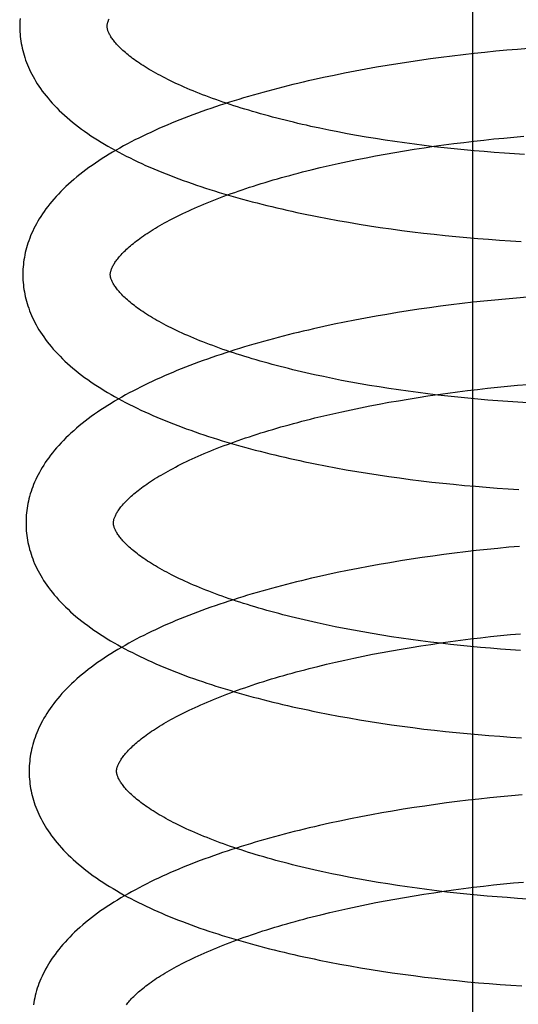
# Model space of a CAD drawing. Header units: inches. Extents: x 0 to 215, y 0 to 139.
# Tile 71 of 111: x 125.094 to 125.208, y 50.918 to 51.143. Entities that reach past the tile are written whole.
import ezdxf

# ---------------------------------------------------------------- set-up
doc = ezdxf.new("R2010")
doc.units = ezdxf.units.IN
doc.header["$LTSCALE"] = 11.804375
doc.header["$MEASUREMENT"] = 0
doc.linetypes.add('HIDDEN', pattern=[0.2, 0.1, -0.1])
doc.layers.add('DEFAULT_2', color=8, linetype='HIDDEN')

msp = doc.modelspace()

# ---------------------------------------------------------------- linework, layer by layer
at = {"layer": 'DEFAULT_2', "color": 8, "linetype": 'HIDDEN'}
for p, q in [((125.19806, 50.61178), (125.19806, 51.17428)), ((125.20828, 51.13624), (125.20579, 51.13603)), ((125.21076, 51.13643), (125.20828, 51.13624)), ((125.18833, 51.13407), (125.18584, 51.13372)), ((125.19082, 51.1344), (125.18833, 51.13407)), ((125.19332, 51.13471), (125.19082, 51.1344)), ((125.19581, 51.13501), (125.19332, 51.13471)), ((125.19831, 51.13529), (125.19581, 51.13501)), ((125.20081, 51.13555), (125.19831, 51.13529)), ((125.2033, 51.1358), (125.20081, 51.13555)), ((125.20579, 51.13603), (125.2033, 51.1358)), ((125.17353, 51.13171), (125.17111, 51.13126)), ((125.17598, 51.13215), (125.17353, 51.13171)), ((125.17843, 51.13257), (125.17598, 51.13215)), ((125.18089, 51.13297), (125.17843, 51.13257)), ((125.18336, 51.13335), (125.18089, 51.13297)), ((125.18584, 51.13372), (125.18336, 51.13335)), ((125.16392, 51.1298), (125.16155, 51.12928)), ((125.1663, 51.1303), (125.16392, 51.1298)), ((125.16869, 51.13079), (125.1663, 51.1303)), ((125.17111, 51.13126), (125.16869, 51.13079)), ((125.16511, 51.11778), (125.16305, 51.1182)), ((125.1672, 51.11736), (125.16511, 51.11778)), ((125.16932, 51.11696), (125.1672, 51.11736)), ((125.17145, 51.11658), (125.16932, 51.11696)), ((125.17361, 51.1162), (125.17145, 51.11658)), ((125.17579, 51.11584), (125.17361, 51.1162)), ((125.17799, 51.1155), (125.17579, 51.11584)), ((125.20285, 51.11575), (125.20514, 51.11597)), ((125.20514, 51.11597), (125.20742, 51.11618)), ((125.20742, 51.11618), (125.20971, 51.11638)), ((125.18021, 51.11517), (125.17799, 51.1155)), ((125.18244, 51.11485), (125.18021, 51.11517)), ((125.18468, 51.11455), (125.18244, 51.11485)), ((125.18465, 51.1134), (125.18689, 51.11375)), ((125.18694, 51.11426), (125.18468, 51.11455)), ((125.18689, 51.11375), (125.18915, 51.11408)), ((125.18921, 51.11399), (125.18694, 51.11426)), ((125.18915, 51.11408), (125.19142, 51.11439)), ((125.19149, 51.11373), (125.18921, 51.11399)), ((125.19142, 51.11439), (125.1937, 51.1147)), ((125.19377, 51.11349), (125.19149, 51.11373)), ((125.1937, 51.1147), (125.19598, 51.11498)), ((125.19598, 51.11498), (125.19827, 51.11525)), ((125.19827, 51.11525), (125.20056, 51.11551)), ((125.20056, 51.11551), (125.20285, 51.11575)), ((125.17148, 51.11104), (125.17363, 51.11147)), ((125.17363, 51.11147), (125.1758, 51.11188)), ((125.1758, 51.11188), (125.17798, 51.11228)), ((125.17798, 51.11228), (125.18019, 51.11267)), ((125.18019, 51.11267), (125.18241, 51.11304)), ((125.18241, 51.11304), (125.18465, 51.1134)), ((125.19606, 51.11326), (125.19377, 51.11349)), ((125.19835, 51.11305), (125.19606, 51.11326)), ((125.20065, 51.11285), (125.19835, 51.11305)), ((125.20294, 51.11267), (125.20065, 51.11285)), ((125.20524, 51.1125), (125.20294, 51.11267)), ((125.20753, 51.11235), (125.20524, 51.1125)), ((125.20982, 51.11221), (125.20753, 51.11235)), ((125.1611, 51.10871), (125.16312, 51.1092)), ((125.16312, 51.1092), (125.16517, 51.10968)), ((125.16517, 51.10968), (125.16725, 51.11014)), ((125.16725, 51.11014), (125.16935, 51.1106)), ((125.16935, 51.1106), (125.17148, 51.11104)), ((125.16482, 51.09755), (125.1672, 51.09711)), ((125.1672, 51.09711), (125.1696, 51.09669)), ((125.1696, 51.09669), (125.17201, 51.09629)), ((125.17201, 51.09629), (125.17443, 51.0959)), ((125.17443, 51.0959), (125.17687, 51.09553)), ((125.17687, 51.09553), (125.17932, 51.09518)), ((125.17932, 51.09518), (125.18178, 51.09485)), ((125.18178, 51.09485), (125.18425, 51.09453)), ((125.18425, 51.09453), (125.18672, 51.09423)), ((125.18672, 51.09423), (125.1892, 51.09395)), ((125.1892, 51.09395), (125.19169, 51.09369)), ((125.19169, 51.09369), (125.19417, 51.09344)), ((125.19417, 51.09344), (125.19666, 51.09321)), ((125.19666, 51.09321), (125.19915, 51.093)), ((125.19915, 51.093), (125.20164, 51.0928)), ((125.20164, 51.0928), (125.20413, 51.09262)), ((125.20413, 51.09262), (125.20661, 51.09246)), ((125.20661, 51.09246), (125.20908, 51.09231)), ((125.19311, 51.07781), (125.19063, 51.07749)), ((125.1956, 51.07811), (125.19311, 51.07781)), ((125.19808, 51.0784), (125.1956, 51.07811)), ((125.20056, 51.07866), (125.19808, 51.0784)), ((125.20304, 51.07891), (125.20056, 51.07866)), ((125.20552, 51.07915), (125.20304, 51.07891)), ((125.208, 51.07936), (125.20552, 51.07915)), ((125.21046, 51.07956), (125.208, 51.07936)), ((125.17833, 51.07564), (125.17589, 51.07522)), ((125.18077, 51.07604), (125.17833, 51.07564)), ((125.18323, 51.07643), (125.18077, 51.07604)), ((125.18569, 51.0768), (125.18323, 51.07643)), ((125.18816, 51.07715), (125.18569, 51.0768)), ((125.19063, 51.07749), (125.18816, 51.07715)), ((125.16629, 51.07336), (125.16393, 51.07285)), ((125.16867, 51.07385), (125.16629, 51.07336)), ((125.17106, 51.07432), (125.16867, 51.07385)), ((125.17347, 51.07478), (125.17106, 51.07432)), ((125.17589, 51.07522), (125.17347, 51.07478)), ((125.16393, 51.07285), (125.16158, 51.07233)), ((125.16593, 51.06097), (125.16387, 51.06139)), ((125.16802, 51.06055), (125.16593, 51.06097)), ((125.17013, 51.06016), (125.16802, 51.06055)), ((125.17227, 51.05977), (125.17013, 51.06016)), ((125.17443, 51.0594), (125.17227, 51.05977)), ((125.20828, 51.05941), (125.21057, 51.0596)), ((125.17661, 51.05904), (125.17443, 51.0594)), ((125.17881, 51.05869), (125.17661, 51.05904)), ((125.18102, 51.05836), (125.17881, 51.05869)), ((125.18325, 51.05805), (125.18102, 51.05836)), ((125.1855, 51.05775), (125.18325, 51.05805)), ((125.18776, 51.05746), (125.1855, 51.05775)), ((125.18775, 51.05698), (125.19001, 51.05731)), ((125.19002, 51.05719), (125.18776, 51.05746)), ((125.19001, 51.05731), (125.19228, 51.05762)), ((125.19228, 51.05762), (125.19455, 51.05792)), ((125.19455, 51.05792), (125.19684, 51.05821)), ((125.19684, 51.05821), (125.19912, 51.05848)), ((125.19912, 51.05848), (125.20141, 51.05873)), ((125.20141, 51.05873), (125.2037, 51.05897)), ((125.2037, 51.05897), (125.20599, 51.0592)), ((125.20599, 51.0592), (125.20828, 51.05941)), ((125.17448, 51.0547), (125.17665, 51.05512)), ((125.17665, 51.05512), (125.17884, 51.05552)), ((125.17884, 51.05552), (125.18104, 51.0559)), ((125.18104, 51.0559), (125.18327, 51.05628)), ((125.18327, 51.05628), (125.1855, 51.05663)), ((125.1855, 51.05663), (125.18775, 51.05698)), ((125.1923, 51.05693), (125.19002, 51.05719)), ((125.19458, 51.05669), (125.1923, 51.05693)), ((125.19687, 51.05646), (125.19458, 51.05669)), ((125.19916, 51.05625), (125.19687, 51.05646)), ((125.20146, 51.05605), (125.19916, 51.05625)), ((125.20375, 51.05587), (125.20146, 51.05605)), ((125.20605, 51.0557), (125.20375, 51.05587)), ((125.20834, 51.05555), (125.20605, 51.0557)), ((125.21063, 51.05542), (125.20834, 51.05555)), ((125.16397, 51.05244), (125.16602, 51.05292)), ((125.16602, 51.05292), (125.1681, 51.05338)), ((125.1681, 51.05338), (125.1702, 51.05383)), ((125.1702, 51.05383), (125.17233, 51.05427)), ((125.17233, 51.05427), (125.17448, 51.0547)), ((125.16194, 51.05195), (125.16397, 51.05244)), ((125.16434, 51.04098), (125.16671, 51.04054)), ((125.16671, 51.04054), (125.1691, 51.04011)), ((125.1691, 51.04011), (125.17151, 51.0397)), ((125.17151, 51.0397), (125.17393, 51.0393)), ((125.17393, 51.0393), (125.17636, 51.03893)), ((125.17636, 51.03893), (125.1788, 51.03857)), ((125.1788, 51.03857), (125.18126, 51.03822)), ((125.18126, 51.03822), (125.18372, 51.0379)), ((125.18372, 51.0379), (125.18619, 51.03759)), ((125.18619, 51.03759), (125.18867, 51.0373)), ((125.18867, 51.0373), (125.19115, 51.03703)), ((125.19115, 51.03703), (125.19364, 51.03677)), ((125.19364, 51.03677), (125.19613, 51.03653)), ((125.19613, 51.03653), (125.19862, 51.03631)), ((125.19862, 51.03631), (125.20111, 51.03611)), ((125.20111, 51.03611), (125.20359, 51.03592)), ((125.20359, 51.03592), (125.20608, 51.03575)), ((125.20608, 51.03575), (125.20856, 51.03559)), ((125.19633, 51.02132), (125.19385, 51.02102)), ((125.19881, 51.02161), (125.19633, 51.02132)), ((125.20129, 51.02187), (125.19881, 51.02161)), ((125.20377, 51.02212), (125.20129, 51.02187)), ((125.20625, 51.02236), (125.20377, 51.02212)), ((125.20873, 51.02257), (125.20625, 51.02236)), ((125.1815, 51.01925), (125.17906, 51.01885)), ((125.18396, 51.01964), (125.1815, 51.01925)), ((125.18642, 51.02001), (125.18396, 51.01964)), ((125.18889, 51.02036), (125.18642, 51.02001)), ((125.19137, 51.0207), (125.18889, 51.02036)), ((125.19385, 51.02102), (125.19137, 51.0207)), ((125.1694, 51.01706), (125.16702, 51.01657)), ((125.17179, 51.01753), (125.1694, 51.01706)), ((125.1742, 51.01799), (125.17179, 51.01753)), ((125.17663, 51.01843), (125.1742, 51.01799)), ((125.17906, 51.01885), (125.17663, 51.01843)), ((125.16466, 51.01606), (125.16232, 51.01554)), ((125.16702, 51.01657), (125.16466, 51.01606)), ((125.16653, 51.0042), (125.16447, 51.00463)), ((125.16862, 51.00379), (125.16653, 51.0042)), ((125.17073, 51.00339), (125.16862, 51.00379)), ((125.17287, 51.003), (125.17073, 51.00339)), ((125.17503, 51.00263), (125.17287, 51.003)), ((125.17721, 51.00227), (125.17503, 51.00263)), ((125.1794, 51.00192), (125.17721, 51.00227)), ((125.18162, 51.00159), (125.1794, 51.00192)), ((125.18385, 51.00127), (125.18162, 51.00159)), ((125.18609, 51.00097), (125.18385, 51.00127)), ((125.19292, 51.00082), (125.19519, 51.00112)), ((125.19519, 51.00112), (125.19748, 51.00141)), ((125.19748, 51.00141), (125.19976, 51.00168)), ((125.19976, 51.00168), (125.20205, 51.00193)), ((125.20205, 51.00193), (125.20435, 51.00217)), ((125.20435, 51.00217), (125.20664, 51.0024)), ((125.20664, 51.0024), (125.20893, 51.00261)), ((125.17947, 50.99871), (125.18168, 50.9991)), ((125.18168, 50.9991), (125.1839, 50.99947)), ((125.1839, 50.99947), (125.18614, 50.99983)), ((125.18835, 51.00068), (125.18609, 51.00097)), ((125.18614, 50.99983), (125.18839, 51.00017)), ((125.19062, 51.00041), (125.18835, 51.00068)), ((125.18839, 51.00017), (125.19065, 51.0005)), ((125.19289, 51.00015), (125.19062, 51.00041)), ((125.19065, 51.0005), (125.19292, 51.00082)), ((125.19518, 50.99991), (125.19289, 51.00015)), ((125.19747, 50.99968), (125.19518, 50.99991)), ((125.19976, 50.99947), (125.19747, 50.99968)), ((125.20205, 50.99927), (125.19976, 50.99947)), ((125.20435, 50.99909), (125.20205, 50.99927)), ((125.20665, 50.99892), (125.20435, 50.99909)), ((125.20894, 50.99877), (125.20665, 50.99892)), ((125.16665, 50.99611), (125.16873, 50.99657)), ((125.16873, 50.99657), (125.17083, 50.99703)), ((125.17083, 50.99703), (125.17296, 50.99747)), ((125.17296, 50.99747), (125.17511, 50.99789)), ((125.17511, 50.99789), (125.17728, 50.99831)), ((125.17728, 50.99831), (125.17947, 50.99871)), ((125.16258, 50.99514), (125.1646, 50.99563)), ((125.1646, 50.99563), (125.16665, 50.99611)), ((125.16497, 50.98421), (125.16734, 50.98376)), ((125.16734, 50.98376), (125.16973, 50.98333)), ((125.16973, 50.98333), (125.17213, 50.98292)), ((125.17213, 50.98292), (125.17455, 50.98253)), ((125.17455, 50.98253), (125.17698, 50.98215)), ((125.17698, 50.98215), (125.17942, 50.98179)), ((125.17942, 50.98179), (125.18187, 50.98145)), ((125.18187, 50.98145), (125.18434, 50.98112)), ((125.18434, 50.98112), (125.1868, 50.98081)), ((125.1868, 50.98081), (125.18928, 50.98052)), ((125.18928, 50.98052), (125.19176, 50.98025)), ((125.19176, 50.98025), (125.19424, 50.97999)), ((125.19424, 50.97999), (125.19673, 50.97975)), ((125.19673, 50.97975), (125.19922, 50.97953)), ((125.19922, 50.97953), (125.2017, 50.97933)), ((125.2017, 50.97933), (125.20419, 50.97914)), ((125.20419, 50.97914), (125.20667, 50.97897)), ((125.20667, 50.97897), (125.20915, 50.97881)), ((125.20189, 50.96507), (125.19941, 50.9648)), ((125.20437, 50.96532), (125.20189, 50.96507)), ((125.20685, 50.96556), (125.20437, 50.96532)), ((125.20932, 50.96577), (125.20685, 50.96556)), ((125.18458, 50.96283), (125.18212, 50.96245)), ((125.18704, 50.9632), (125.18458, 50.96283)), ((125.1895, 50.96356), (125.18704, 50.9632)), ((125.19198, 50.96389), (125.1895, 50.96356)), ((125.19445, 50.96421), (125.19198, 50.96389)), ((125.19693, 50.96452), (125.19445, 50.96421)), ((125.19941, 50.9648), (125.19693, 50.96452)), ((125.17242, 50.96072), (125.17003, 50.96025)), ((125.17483, 50.96118), (125.17242, 50.96072)), ((125.17725, 50.96162), (125.17483, 50.96118)), ((125.17968, 50.96204), (125.17725, 50.96162)), ((125.18212, 50.96245), (125.17968, 50.96204)), ((125.16529, 50.95925), (125.16295, 50.95873)), ((125.16765, 50.95976), (125.16529, 50.95925)), ((125.17003, 50.96025), (125.16765, 50.95976)), ((125.16784, 50.94729), (125.16576, 50.94771)), ((125.16995, 50.94688), (125.16784, 50.94729)), ((125.17208, 50.94648), (125.16995, 50.94688)), ((125.17423, 50.9461), (125.17208, 50.94648)), ((125.17641, 50.94572), (125.17423, 50.9461)), ((125.1786, 50.94537), (125.17641, 50.94572)), ((125.18082, 50.94502), (125.1786, 50.94537)), ((125.18305, 50.9447), (125.18082, 50.94502)), ((125.18529, 50.94438), (125.18305, 50.9447)), ((125.1982, 50.94461), (125.20049, 50.94489)), ((125.20049, 50.94489), (125.20278, 50.94514)), ((125.20278, 50.94514), (125.20507, 50.94538)), ((125.20507, 50.94538), (125.20736, 50.94561)), ((125.20736, 50.94561), (125.20965, 50.94582)), ((125.1824, 50.94231), (125.18462, 50.94268)), ((125.18462, 50.94268), (125.18686, 50.94304)), ((125.18755, 50.94408), (125.18529, 50.94438)), ((125.18686, 50.94304), (125.18911, 50.94338)), ((125.18982, 50.9438), (125.18755, 50.94408)), ((125.18911, 50.94338), (125.19137, 50.94371)), ((125.1921, 50.94353), (125.18982, 50.9438)), ((125.19137, 50.94371), (125.19364, 50.94403)), ((125.19439, 50.94328), (125.1921, 50.94353)), ((125.19364, 50.94403), (125.19591, 50.94433)), ((125.19668, 50.94304), (125.19439, 50.94328)), ((125.19591, 50.94433), (125.1982, 50.94461)), ((125.19899, 50.94281), (125.19668, 50.94304)), ((125.20129, 50.94261), (125.19899, 50.94281)), ((125.2036, 50.94241), (125.20129, 50.94261)), ((125.16945, 50.93978), (125.17156, 50.94023)), ((125.17156, 50.94023), (125.17368, 50.94068)), ((125.17368, 50.94068), (125.17583, 50.9411)), ((125.17583, 50.9411), (125.178, 50.94152)), ((125.178, 50.94152), (125.18019, 50.94192)), ((125.18019, 50.94192), (125.1824, 50.94231)), ((125.2059, 50.94224), (125.2036, 50.94241)), ((125.20821, 50.94207), (125.2059, 50.94224)), ((125.21051, 50.94193), (125.20821, 50.94207)), ((125.1633, 50.93835), (125.16532, 50.93884)), ((125.16532, 50.93884), (125.16738, 50.93931)), ((125.16738, 50.93931), (125.16945, 50.93978)), ((125.16523, 50.92751), (125.16759, 50.92706)), ((125.16759, 50.92706), (125.16996, 50.92663)), ((125.16996, 50.92663), (125.17235, 50.92621)), ((125.17235, 50.92621), (125.17476, 50.92582)), ((125.17476, 50.92582), (125.17718, 50.92544)), ((125.17718, 50.92544), (125.17961, 50.92508)), ((125.17961, 50.92508), (125.18205, 50.92473)), ((125.18205, 50.92473), (125.1845, 50.9244)), ((125.1845, 50.9244), (125.18696, 50.92409)), ((125.18696, 50.92409), (125.18942, 50.9238)), ((125.18942, 50.9238), (125.19189, 50.92352)), ((125.19189, 50.92352), (125.19436, 50.92326)), ((125.19436, 50.92326), (125.19684, 50.92302)), ((125.19684, 50.92302), (125.19932, 50.92279)), ((125.19932, 50.92279), (125.2018, 50.92258)), ((125.2018, 50.92258), (125.20427, 50.92239)), ((125.20427, 50.92239), (125.20675, 50.92222)), ((125.20675, 50.92222), (125.20921, 50.92206))]:
    msp.add_line(p, q, dxfattribs=at)
for points in [[(125.09449, 51.14329), (125.09445, 51.14275), (125.09443, 51.14222), (125.09442, 51.14168), (125.09442, 51.14124)], [(125.11442, 51.14149), (125.11442, 51.1416), (125.11442, 51.14171), (125.11443, 51.14183), (125.11445, 51.14195), (125.11447, 51.14208), (125.1145, 51.14221), (125.11454, 51.14235), (125.11458, 51.1425), (125.11463, 51.14265), (125.11469, 51.14281), (125.11476, 51.14298), (125.11484, 51.14315)], [(125.09442, 51.14124), (125.09443, 51.14078), (125.09445, 51.14025), (125.09449, 51.13971), (125.09454, 51.13918), (125.0946, 51.13864), (125.09468, 51.13811), (125.09477, 51.13757), (125.09487, 51.13704), (125.09498, 51.1365), (125.09511, 51.13596), (125.09525, 51.13543), (125.09541, 51.13489), (125.09558, 51.13435), (125.09576, 51.13381), (125.09596, 51.13327), (125.09617, 51.13273), (125.0964, 51.13219), (125.09665, 51.13165), (125.09691, 51.1311), (125.09718, 51.13056), (125.09747, 51.13001), (125.09778, 51.12947), (125.09811, 51.12892), (125.09845, 51.12837), (125.09881, 51.12782), (125.09919, 51.12726), (125.09959, 51.12671), (125.10001, 51.12616), (125.10045, 51.1256), (125.1009, 51.12505), (125.10138, 51.1245), (125.10187, 51.12394), (125.10239, 51.12339), (125.10292, 51.12284), (125.10347, 51.12229), (125.10405, 51.12174), (125.10464, 51.1212), (125.10525, 51.12066), (125.10587, 51.12012), (125.10652, 51.11959), (125.10718, 51.11906), (125.10785, 51.11854), (125.10855, 51.11802), (125.10926, 51.11751), (125.10998, 51.117), (125.11072, 51.1165), (125.11147, 51.11601), (125.11223, 51.11552), (125.11301, 51.11504), (125.1138, 51.11456), (125.1146, 51.11409), (125.11542, 51.11362), (125.11624, 51.11317), (125.11708, 51.11271), (125.11792, 51.11227), (125.11878, 51.11183), (125.11965, 51.1114), (125.12053, 51.11097), (125.12142, 51.11055), (125.12232, 51.11013), (125.12322, 51.10972), (125.12414, 51.10931), (125.12507, 51.10891), (125.12601, 51.10852), (125.12695, 51.10813), (125.12791, 51.10775), (125.12887, 51.10737), (125.12984, 51.107), (125.13082, 51.10663), (125.13181, 51.10626), (125.13281, 51.10591), (125.13382, 51.10555), (125.13483, 51.1052), (125.13585, 51.10486), (125.13688, 51.10452), (125.13792, 51.10419), (125.13896, 51.10386), (125.14002, 51.10354), (125.14108, 51.10322), (125.14214, 51.1029), (125.14322, 51.10259), (125.1443, 51.10229), (125.14539, 51.10198), (125.14648, 51.10169), (125.14758, 51.1014), (125.14869, 51.10111), (125.14981, 51.10082), (125.15093, 51.10055), (125.15206, 51.10027), (125.15319, 51.1), (125.15433, 51.09974), (125.15547, 51.09948), (125.15662, 51.09922), (125.15778, 51.09897), (125.15894, 51.09872), (125.1601, 51.09848), (125.16127, 51.09824), (125.16245, 51.098), (125.16482, 51.09755)], [(125.16305, 51.1182), (125.16102, 51.11864), (125.16001, 51.11887), (125.15901, 51.11909), (125.15802, 51.11932), (125.15704, 51.11956), (125.15606, 51.11979), (125.15509, 51.12003), (125.15413, 51.12027), (125.15318, 51.12052), (125.15224, 51.12076), (125.15131, 51.12101), (125.15039, 51.12126), (125.14947, 51.12152), (125.14857, 51.12178), (125.14768, 51.12203), (125.14679, 51.1223), (125.14592, 51.12256), (125.14505, 51.12283), (125.1442, 51.12309), (125.14335, 51.12336), (125.14252, 51.12364), (125.1417, 51.12391), (125.14088, 51.12419), (125.14008, 51.12446), (125.13929, 51.12474), (125.13852, 51.12502), (125.13775, 51.12531), (125.137, 51.12559), (125.13625, 51.12587), (125.13552, 51.12616), (125.1348, 51.12645), (125.1341, 51.12673), (125.1334, 51.12702), (125.13272, 51.12731), (125.13205, 51.1276), (125.13139, 51.12789), (125.13075, 51.12818), (125.13012, 51.12847), (125.1295, 51.12877), (125.12889, 51.12906), (125.1283, 51.12935), (125.12772, 51.12964), (125.12715, 51.12993), (125.1266, 51.13023), (125.12605, 51.13052), (125.12553, 51.13081), (125.12501, 51.13109), (125.12451, 51.13138), (125.12403, 51.13167), (125.12355, 51.13195), (125.12309, 51.13224), (125.12265, 51.13252), (125.12221, 51.1328), (125.12179, 51.13308), (125.12138, 51.13336), (125.12099, 51.13364), (125.1206, 51.13391), (125.12023, 51.13418), (125.11988, 51.13445), (125.11954, 51.13472), (125.11921, 51.13498), (125.11889, 51.13524), (125.11858, 51.1355), (125.11829, 51.13575), (125.11801, 51.136), (125.11774, 51.13625), (125.11749, 51.1365), (125.11724, 51.13674), (125.11701, 51.13697), (125.11679, 51.13721), (125.11658, 51.13744), (125.11638, 51.13766), (125.1162, 51.13788), (125.11602, 51.1381), (125.11586, 51.13831), (125.1157, 51.13851), (125.11556, 51.13872), (125.11542, 51.13891), (125.11529, 51.13911), (125.11517, 51.1393), (125.11507, 51.13949), (125.11497, 51.13967), (125.11488, 51.13985), (125.11479, 51.14002), (125.11472, 51.14018), (125.11466, 51.14034), (125.1146, 51.14049), (125.11456, 51.14064), (125.11452, 51.14078), (125.11449, 51.14091), (125.11446, 51.14103), (125.11444, 51.14115), (125.11443, 51.14127), (125.11442, 51.14138), (125.11442, 51.14149)], [(125.16155, 51.12928), (125.16038, 51.12901), (125.15921, 51.12874), (125.15804, 51.12846), (125.15689, 51.12818), (125.15573, 51.1279), (125.15459, 51.12761), (125.15344, 51.12731), (125.15231, 51.12701), (125.15118, 51.12671), (125.15005, 51.12641), (125.14894, 51.12609), (125.14783, 51.12578), (125.14672, 51.12546), (125.14562, 51.12514), (125.14453, 51.12481), (125.14345, 51.12447), (125.14238, 51.12414), (125.14131, 51.12379), (125.14025, 51.12345), (125.13919, 51.1231), (125.13815, 51.12274), (125.13711, 51.12238), (125.13608, 51.12202), (125.13506, 51.12165), (125.13404, 51.12127), (125.13304, 51.12089), (125.13204, 51.12051), (125.13105, 51.12012), (125.13007, 51.11973), (125.1291, 51.11933), (125.12813, 51.11893), (125.12718, 51.11852), (125.12624, 51.11811), (125.1253, 51.11769), (125.12437, 51.11726), (125.12346, 51.11684), (125.12255, 51.1164), (125.12165, 51.11596), (125.12077, 51.11552), (125.11989, 51.11506), (125.11903, 51.11461), (125.11817, 51.11415), (125.11733, 51.11368), (125.11649, 51.1132), (125.11567, 51.11272), (125.11486, 51.11224), (125.11406, 51.11175), (125.11328, 51.11125), (125.1125, 51.11075), (125.11174, 51.11024), (125.111, 51.10972), (125.11026, 51.1092), (125.10955, 51.10867), (125.10884, 51.10814), (125.10816, 51.1076), (125.10749, 51.10706), (125.10683, 51.10651), (125.10619, 51.10596), (125.10557, 51.10541), (125.10497, 51.10485), (125.10439, 51.10429), (125.10382, 51.10372), (125.10327, 51.10316), (125.10275, 51.10259), (125.10224, 51.10202), (125.10175, 51.10145), (125.10129, 51.10088), (125.10084, 51.10032), (125.10041, 51.09975), (125.1, 51.09918), (125.09961, 51.09861), (125.09924, 51.09805), (125.09889, 51.09748), (125.09856, 51.09692), (125.09824, 51.09636), (125.09794, 51.0958), (125.09766, 51.09525), (125.09739, 51.09469), (125.09715, 51.09414), (125.09691, 51.09359), (125.0967, 51.09304), (125.09649, 51.09249), (125.09631, 51.09194), (125.09613, 51.09139), (125.09598, 51.09085), (125.09583, 51.0903), (125.0957, 51.08976), (125.09559, 51.08922), (125.09548, 51.08867), (125.0954, 51.08813), (125.09532, 51.08759), (125.09526, 51.08705), (125.09521, 51.08651), (125.09517, 51.08597), (125.09515, 51.08543), (125.09514, 51.08489), (125.09514, 51.08444)], [(125.11514, 51.0847), (125.11514, 51.0848), (125.11514, 51.08492), (125.11515, 51.08504), (125.11517, 51.08516), (125.11519, 51.08528), (125.11522, 51.08541), (125.11526, 51.08555), (125.1153, 51.0857), (125.11535, 51.08585), (125.11541, 51.08601), (125.11548, 51.08618), (125.11555, 51.08635), (125.11564, 51.08653), (125.11573, 51.08671), (125.11584, 51.0869), (125.11595, 51.0871), (125.11607, 51.0873), (125.1162, 51.0875), (125.11634, 51.0877), (125.11649, 51.08791), (125.11665, 51.08813), (125.11682, 51.08835), (125.117, 51.08857), (125.1172, 51.0888), (125.1174, 51.08904), (125.11761, 51.08927), (125.11784, 51.08952), (125.11808, 51.08976), (125.11833, 51.09001), (125.11859, 51.09027), (125.11886, 51.09053), (125.11915, 51.09079), (125.11944, 51.09105), (125.11975, 51.09132), (125.12008, 51.09159), (125.12041, 51.09187), (125.12076, 51.09214), (125.12112, 51.09242), (125.1215, 51.09271), (125.12188, 51.09299), (125.12229, 51.09328), (125.1227, 51.09357), (125.12313, 51.09387), (125.12357, 51.09416), (125.12402, 51.09446), (125.12448, 51.09475), (125.12496, 51.09505), (125.12546, 51.09535), (125.12596, 51.09565), (125.12648, 51.09596), (125.12701, 51.09626), (125.12756, 51.09656), (125.12812, 51.09687), (125.12869, 51.09718), (125.12928, 51.09748), (125.12988, 51.09779), (125.13049, 51.0981), (125.13111, 51.09841), (125.13175, 51.09871), (125.1324, 51.09902), (125.13306, 51.09933), (125.13373, 51.09963), (125.13442, 51.09994), (125.13511, 51.10025), (125.13583, 51.10055), (125.13655, 51.10085), (125.13728, 51.10116), (125.13803, 51.10146), (125.13879, 51.10176), (125.13956, 51.10206), (125.14034, 51.10236), (125.14113, 51.10266), (125.14193, 51.10295), (125.14275, 51.10325), (125.14358, 51.10354), (125.14441, 51.10383), (125.14526, 51.10412), (125.14612, 51.10441), (125.14698, 51.1047), (125.14786, 51.10498), (125.14875, 51.10526), (125.14964, 51.10554), (125.15055, 51.10582), (125.15147, 51.10609), (125.15239, 51.10637), (125.15333, 51.10664), (125.15427, 51.10691), (125.15522, 51.10717), (125.15618, 51.10743), (125.15715, 51.1077), (125.15812, 51.10795), (125.15911, 51.10821), (125.1601, 51.10846), (125.1611, 51.10871)], [(125.09514, 51.08444), (125.09515, 51.08399), (125.09517, 51.08346), (125.09521, 51.08292), (125.09526, 51.08239), (125.09532, 51.08185), (125.0954, 51.08132), (125.09549, 51.08078), (125.09559, 51.08024), (125.0957, 51.07971), (125.09583, 51.07917), (125.09597, 51.07863), (125.09613, 51.0781), (125.0963, 51.07756), (125.09648, 51.07702), (125.09668, 51.07648), (125.0969, 51.07594), (125.09712, 51.0754), (125.09737, 51.07486), (125.09763, 51.07431), (125.0979, 51.07377), (125.09819, 51.07322), (125.0985, 51.07267), (125.09883, 51.07213), (125.09917, 51.07158), (125.09953, 51.07103), (125.09991, 51.07047), (125.10031, 51.06992), (125.10073, 51.06937), (125.10117, 51.06881), (125.10162, 51.06826), (125.1021, 51.0677), (125.10259, 51.06715), (125.10311, 51.0666), (125.10364, 51.06605), (125.10419, 51.0655), (125.10476, 51.06496), (125.10535, 51.06441), (125.10596, 51.06387), (125.10659, 51.06333), (125.10724, 51.0628), (125.1079, 51.06227), (125.10857, 51.06175), (125.10927, 51.06123), (125.10997, 51.06072), (125.1107, 51.06022), (125.11143, 51.05971), (125.11218, 51.05922), (125.11295, 51.05873), (125.11372, 51.05825), (125.11451, 51.05777), (125.11531, 51.0573), (125.11613, 51.05684), (125.11695, 51.05638), (125.11779, 51.05593), (125.11863, 51.05548), (125.11949, 51.05504), (125.12036, 51.05461), (125.12124, 51.05418), (125.12213, 51.05376), (125.12302, 51.05334), (125.12393, 51.05293), (125.12485, 51.05253), (125.12578, 51.05213), (125.12671, 51.05173), (125.12766, 51.05134), (125.12862, 51.05096), (125.12958, 51.05058), (125.13055, 51.05021), (125.13153, 51.04984), (125.13252, 51.04948), (125.13352, 51.04912), (125.13452, 51.04877), (125.13554, 51.04842), (125.13656, 51.04807), (125.13759, 51.04774), (125.13863, 51.0474), (125.13967, 51.04707), (125.14072, 51.04675), (125.14178, 51.04643), (125.14285, 51.04611), (125.14392, 51.0458), (125.14501, 51.0455), (125.14609, 51.0452), (125.14719, 51.0449), (125.14829, 51.04461), (125.1494, 51.04432), (125.15051, 51.04404), (125.15164, 51.04376), (125.15276, 51.04348), (125.1539, 51.04321), (125.15503, 51.04295), (125.15618, 51.04269), (125.15733, 51.04243), (125.15848, 51.04218), (125.15965, 51.04193), (125.16081, 51.04169), (125.16198, 51.04145), (125.16434, 51.04098)], [(125.16387, 51.06139), (125.16183, 51.06183), (125.16083, 51.06205), (125.15983, 51.06228), (125.15883, 51.06251), (125.15785, 51.06274), (125.15688, 51.06298), (125.15591, 51.06322), (125.15495, 51.06346), (125.154, 51.0637), (125.15306, 51.06395), (125.15212, 51.0642), (125.1512, 51.06445), (125.15029, 51.0647), (125.14938, 51.06496), (125.14849, 51.06522), (125.1476, 51.06548), (125.14673, 51.06574), (125.14586, 51.06601), (125.14501, 51.06627), (125.14416, 51.06654), (125.14333, 51.06682), (125.1425, 51.06709), (125.14169, 51.06737), (125.14089, 51.06764), (125.1401, 51.06792), (125.13932, 51.0682), (125.13855, 51.06848), (125.1378, 51.06877), (125.13705, 51.06905), (125.13632, 51.06934), (125.1356, 51.06962), (125.1349, 51.06991), (125.1342, 51.0702), (125.13352, 51.07049), (125.13285, 51.07078), (125.13219, 51.07107), (125.13154, 51.07136), (125.13091, 51.07165), (125.13029, 51.07194), (125.12968, 51.07223), (125.12909, 51.07253), (125.12851, 51.07282), (125.12794, 51.07311), (125.12738, 51.0734), (125.12684, 51.07369), (125.12631, 51.07398), (125.12579, 51.07427), (125.12529, 51.07456), (125.1248, 51.07484), (125.12433, 51.07513), (125.12387, 51.07541), (125.12342, 51.0757), (125.12298, 51.07598), (125.12256, 51.07626), (125.12215, 51.07654), (125.12175, 51.07681), (125.12137, 51.07709), (125.121, 51.07736), (125.12064, 51.07763), (125.1203, 51.07789), (125.11997, 51.07816), (125.11965, 51.07842), (125.11934, 51.07868), (125.11905, 51.07893), (125.11877, 51.07918), (125.1185, 51.07943), (125.11824, 51.07967), (125.118, 51.07991), (125.11776, 51.08015), (125.11754, 51.08038), (125.11733, 51.08061), (125.11713, 51.08084), (125.11694, 51.08106), (125.11677, 51.08127), (125.1166, 51.08149), (125.11644, 51.08169), (125.11629, 51.0819), (125.11616, 51.0821), (125.11603, 51.08229), (125.11591, 51.08248), (125.1158, 51.08266), (125.1157, 51.08284), (125.11561, 51.08302), (125.11553, 51.08319), (125.11546, 51.08336), (125.11539, 51.08352), (125.11533, 51.08367), (125.11529, 51.08382), (125.11524, 51.08396), (125.11521, 51.0841), (125.11518, 51.08422), (125.11516, 51.08435), (125.11515, 51.08447), (125.11514, 51.08459), (125.11514, 51.0847)], [(125.16158, 51.07233), (125.16042, 51.07206), (125.15926, 51.07179), (125.15811, 51.07151), (125.15696, 51.07123), (125.15581, 51.07094), (125.15468, 51.07065), (125.15354, 51.07036), (125.15242, 51.07006), (125.1513, 51.06976), (125.15018, 51.06945), (125.14908, 51.06914), (125.14798, 51.06882), (125.14688, 51.0685), (125.14579, 51.06818), (125.14471, 51.06785), (125.14364, 51.06752), (125.14257, 51.06718), (125.14152, 51.06684), (125.14046, 51.06649), (125.13942, 51.06614), (125.13838, 51.06578), (125.13736, 51.06542), (125.13634, 51.06506), (125.13532, 51.06469), (125.13432, 51.06432), (125.13332, 51.06394), (125.13233, 51.06355), (125.13135, 51.06317), (125.13038, 51.06277), (125.12942, 51.06238), (125.12847, 51.06197), (125.12752, 51.06156), (125.12659, 51.06115), (125.12566, 51.06073), (125.12474, 51.06031), (125.12384, 51.05988), (125.12294, 51.05945), (125.12205, 51.05901), (125.12117, 51.05856), (125.12031, 51.05811), (125.11945, 51.05766), (125.11861, 51.0572), (125.11777, 51.05673), (125.11694, 51.05626), (125.11613, 51.05578), (125.11533, 51.05529), (125.11454, 51.0548), (125.11376, 51.0543), (125.11299, 51.0538), (125.11224, 51.05329), (125.1115, 51.05278), (125.11078, 51.05226), (125.11007, 51.05173), (125.10937, 51.0512), (125.10869, 51.05067), (125.10803, 51.05013), (125.10738, 51.04958), (125.10676, 51.04903), (125.10614, 51.04848), (125.10555, 51.04793), (125.10497, 51.04737), (125.10442, 51.04681), (125.10388, 51.04624), (125.10336, 51.04568), (125.10286, 51.04512), (125.10238, 51.04455), (125.10192, 51.04399), (125.10148, 51.04342), (125.10106, 51.04286), (125.10066, 51.0423), (125.10027, 51.04173), (125.09991, 51.04117), (125.09956, 51.04061), (125.09923, 51.04006), (125.09892, 51.0395), (125.09863, 51.03894), (125.09835, 51.03839), (125.09809, 51.03784), (125.09784, 51.03729), (125.09761, 51.03674), (125.0974, 51.03619), (125.0972, 51.03565), (125.09701, 51.0351), (125.09684, 51.03456), (125.09669, 51.03402), (125.09654, 51.03348), (125.09642, 51.03294), (125.0963, 51.0324), (125.0962, 51.03186), (125.09611, 51.03132), (125.09604, 51.03078), (125.09598, 51.03024), (125.09593, 51.02971), (125.09589, 51.02917), (125.09587, 51.02863), (125.09586, 51.0281), (125.09586, 51.02765)], [(125.11586, 51.02791), (125.11586, 51.02801), (125.11586, 51.02813), (125.11587, 51.02825), (125.11589, 51.02837), (125.11591, 51.0285), (125.11594, 51.02864), (125.11598, 51.02878), (125.11602, 51.02893), (125.11608, 51.02908), (125.11614, 51.02924), (125.11621, 51.02941), (125.11629, 51.02959), (125.11638, 51.02977), (125.11647, 51.02996), (125.11658, 51.03015), (125.11669, 51.03034), (125.11681, 51.03053), (125.11694, 51.03074), (125.11708, 51.03094), (125.11724, 51.03115), (125.1174, 51.03137), (125.11757, 51.03159), (125.11775, 51.03182), (125.11794, 51.03204), (125.11815, 51.03228), (125.11836, 51.03251), (125.11859, 51.03276), (125.11883, 51.033), (125.11908, 51.03325), (125.11934, 51.03351), (125.11962, 51.03377), (125.1199, 51.03403), (125.1202, 51.0343), (125.12051, 51.03456), (125.12084, 51.03484), (125.12117, 51.03511), (125.12152, 51.03539), (125.12189, 51.03567), (125.12226, 51.03595), (125.12265, 51.03624), (125.12305, 51.03653), (125.12347, 51.03682), (125.1239, 51.03711), (125.12434, 51.0374), (125.12479, 51.0377), (125.12526, 51.038), (125.12574, 51.0383), (125.12624, 51.0386), (125.12674, 51.0389), (125.12727, 51.0392), (125.1278, 51.03951), (125.12835, 51.03981), (125.12891, 51.04012), (125.12948, 51.04042), (125.13007, 51.04073), (125.13067, 51.04104), (125.13128, 51.04135), (125.13191, 51.04165), (125.13255, 51.04196), (125.1332, 51.04227), (125.13386, 51.04257), (125.13454, 51.04288), (125.13522, 51.04319), (125.13592, 51.04349), (125.13663, 51.0438), (125.13736, 51.0441), (125.13809, 51.0444), (125.13884, 51.04471), (125.1396, 51.04501), (125.14037, 51.04531), (125.14116, 51.04561), (125.14195, 51.0459), (125.14276, 51.0462), (125.14357, 51.04649), (125.1444, 51.04679), (125.14524, 51.04708), (125.14608, 51.04737), (125.14694, 51.04766), (125.14781, 51.04794), (125.14869, 51.04822), (125.14958, 51.04851), (125.15048, 51.04879), (125.15138, 51.04906), (125.1523, 51.04934), (125.15323, 51.04961), (125.15416, 51.04988), (125.1551, 51.05015), (125.15606, 51.05041), (125.15702, 51.05068), (125.15799, 51.05094), (125.15896, 51.05119), (125.15995, 51.05145), (125.16094, 51.0517), (125.16194, 51.05195)], [(125.09586, 51.02765), (125.09587, 51.0272), (125.09589, 51.02667), (125.09593, 51.02613), (125.09598, 51.0256), (125.09604, 51.02506), (125.09612, 51.02453), (125.09621, 51.02399), (125.09631, 51.02346), (125.09642, 51.02292), (125.09655, 51.02239), (125.09669, 51.02185), (125.09685, 51.02131), (125.09702, 51.02077), (125.0972, 51.02024), (125.0974, 51.0197), (125.09761, 51.01916), (125.09784, 51.01862), (125.09808, 51.01807), (125.09834, 51.01753), (125.09862, 51.01699), (125.09891, 51.01644), (125.09922, 51.01589), (125.09954, 51.01535), (125.09989, 51.0148), (125.10025, 51.01425), (125.10063, 51.01369), (125.10102, 51.01314), (125.10144, 51.01259), (125.10188, 51.01204), (125.10233, 51.01148), (125.1028, 51.01093), (125.1033, 51.01038), (125.10381, 51.00982), (125.10435, 51.00927), (125.1049, 51.00873), (125.10547, 51.00818), (125.10606, 51.00763), (125.10667, 51.00709), (125.10729, 51.00656), (125.10794, 51.00603), (125.1086, 51.0055), (125.10927, 51.00498), (125.10996, 51.00446), (125.11067, 51.00395), (125.11139, 51.00344), (125.11213, 51.00294), (125.11288, 51.00244), (125.11364, 51.00196), (125.11442, 51.00147), (125.11521, 51.001), (125.11601, 51.00053), (125.11682, 51.00006), (125.11765, 50.9996), (125.11848, 50.99915), (125.11933, 50.99871), (125.12018, 50.99827), (125.12105, 50.99783), (125.12193, 50.99741), (125.12281, 50.99698), (125.12371, 50.99657), (125.12462, 50.99616), (125.12554, 50.99575), (125.12646, 50.99535), (125.1274, 50.99496), (125.12834, 50.99457), (125.12929, 50.99419), (125.13026, 50.99381), (125.13123, 50.99343), (125.13221, 50.99307), (125.1332, 50.9927), (125.13419, 50.99235), (125.1352, 50.99199), (125.13621, 50.99164), (125.13723, 50.9913), (125.13826, 50.99096), (125.13929, 50.99063), (125.14034, 50.9903), (125.14139, 50.98997), (125.14245, 50.98966), (125.14351, 50.98934), (125.14458, 50.98903), (125.14566, 50.98872), (125.14675, 50.98842), (125.14784, 50.98813), (125.14895, 50.98783), (125.15005, 50.98755), (125.15117, 50.98726), (125.15229, 50.98698), (125.15341, 50.98671), (125.15454, 50.98644), (125.15568, 50.98617), (125.15682, 50.98591), (125.15797, 50.98566), (125.15913, 50.9854), (125.16029, 50.98516), (125.16145, 50.98491), (125.16262, 50.98467), (125.16497, 50.98421)], [(125.16447, 51.00463), (125.16243, 51.00507), (125.16143, 51.00529), (125.16043, 51.00552), (125.15944, 51.00575), (125.15846, 51.00598), (125.15748, 51.00621), (125.15651, 51.00645), (125.15556, 51.00669), (125.15461, 51.00694), (125.15367, 51.00719), (125.15273, 51.00743), (125.15181, 51.00769), (125.1509, 51.00794), (125.14999, 51.0082), (125.1491, 51.00846), (125.14821, 51.00872), (125.14734, 51.00898), (125.14648, 51.00925), (125.14562, 51.00952), (125.14478, 51.00979), (125.14395, 51.01006), (125.14312, 51.01033), (125.14231, 51.01061), (125.14151, 51.01089), (125.14072, 51.01116), (125.13994, 51.01145), (125.13918, 51.01173), (125.13842, 51.01201), (125.13768, 51.0123), (125.13695, 51.01258), (125.13623, 51.01287), (125.13553, 51.01315), (125.13483, 51.01344), (125.13415, 51.01373), (125.13348, 51.01402), (125.13283, 51.01431), (125.13218, 51.0146), (125.13155, 51.0149), (125.13093, 51.01519), (125.13033, 51.01548), (125.12973, 51.01577), (125.12915, 51.01606), (125.12858, 51.01636), (125.12803, 51.01665), (125.12749, 51.01694), (125.12696, 51.01723), (125.12645, 51.01752), (125.12595, 51.0178), (125.12546, 51.01809), (125.12499, 51.01838), (125.12453, 51.01866), (125.12408, 51.01894), (125.12365, 51.01922), (125.12323, 51.0195), (125.12282, 51.01978), (125.12242, 51.02006), (125.12204, 51.02033), (125.12167, 51.0206), (125.12132, 51.02087), (125.12097, 51.02114), (125.12064, 51.0214), (125.12033, 51.02166), (125.12002, 51.02192), (125.11973, 51.02217), (125.11945, 51.02242), (125.11918, 51.02267), (125.11893, 51.02292), (125.11868, 51.02316), (125.11845, 51.02339), (125.11823, 51.02363), (125.11802, 51.02385), (125.11782, 51.02408), (125.11764, 51.0243), (125.11746, 51.02451), (125.1173, 51.02472), (125.11714, 51.02493), (125.117, 51.02513), (125.11686, 51.02533), (125.11673, 51.02553), (125.11661, 51.02572), (125.11651, 51.02591), (125.11641, 51.02609), (125.11632, 51.02626), (125.11623, 51.02644), (125.11616, 51.0266), (125.1161, 51.02676), (125.11604, 51.02691), (125.116, 51.02706), (125.11596, 51.02719), (125.11593, 51.02732), (125.1159, 51.02745), (125.11588, 51.02757), (125.11587, 51.02769), (125.11586, 51.0278), (125.11586, 51.02791)], [(125.16232, 51.01554), (125.16115, 51.01527), (125.15999, 51.015), (125.15884, 51.01472), (125.15769, 51.01444), (125.15655, 51.01416), (125.15541, 51.01387), (125.15428, 51.01357), (125.15315, 51.01327), (125.15203, 51.01297), (125.15092, 51.01266), (125.14981, 51.01235), (125.14871, 51.01204), (125.14761, 51.01172), (125.14653, 51.01139), (125.14545, 51.01106), (125.14437, 51.01073), (125.14331, 51.01039), (125.14225, 51.01005), (125.1412, 51.0097), (125.14015, 51.00935), (125.13912, 51.009), (125.13809, 51.00864), (125.13707, 51.00827), (125.13606, 51.0079), (125.13505, 51.00753), (125.13405, 51.00715), (125.13307, 51.00677), (125.13209, 51.00638), (125.13112, 51.00599), (125.13015, 51.00559), (125.1292, 51.00519), (125.12825, 51.00478), (125.12732, 51.00437), (125.12639, 51.00395), (125.12548, 51.00352), (125.12457, 51.0031), (125.12367, 51.00266), (125.12278, 51.00222), (125.12191, 51.00178), (125.12104, 51.00133), (125.12018, 51.00087), (125.11934, 51.00041), (125.1185, 50.99994), (125.11768, 50.99947), (125.11686, 50.99899), (125.11606, 50.99851), (125.11527, 50.99802), (125.11449, 50.99752), (125.11373, 50.99702), (125.11298, 50.99651), (125.11224, 50.996), (125.11151, 50.99548), (125.1108, 50.99495), (125.11011, 50.99442), (125.10943, 50.99389), (125.10877, 50.99335), (125.10812, 50.9928), (125.10749, 50.99225), (125.10688, 50.9917), (125.10628, 50.99114), (125.1057, 50.99059), (125.10515, 50.99002), (125.10461, 50.98946), (125.10409, 50.9889), (125.10359, 50.98833), (125.10311, 50.98777), (125.10264, 50.9872), (125.1022, 50.98664), (125.10178, 50.98607), (125.10138, 50.98551), (125.10099, 50.98494), (125.10063, 50.98438), (125.10028, 50.98382), (125.09995, 50.98326), (125.09964, 50.98271), (125.09934, 50.98215), (125.09907, 50.9816), (125.09881, 50.98105), (125.09856, 50.9805), (125.09833, 50.97995), (125.09812, 50.9794), (125.09792, 50.97886), (125.09773, 50.97831), (125.09756, 50.97777), (125.09741, 50.97723), (125.09726, 50.97668), (125.09714, 50.97614), (125.09702, 50.9756), (125.09692, 50.97507), (125.09683, 50.97453), (125.09676, 50.97399), (125.0967, 50.97345), (125.09665, 50.97292), (125.09661, 50.97238), (125.09659, 50.97184), (125.09658, 50.97131), (125.09658, 50.97086)], [(125.11658, 50.97112), (125.11658, 50.97122), (125.11658, 50.97134), (125.11659, 50.97145), (125.11661, 50.97157), (125.11663, 50.9717), (125.11666, 50.97183), (125.1167, 50.97197), (125.11674, 50.97212), (125.11679, 50.97227), (125.11685, 50.97243), (125.11692, 50.9726), (125.11699, 50.97277), (125.11708, 50.97295), (125.11717, 50.97313), (125.11728, 50.97332), (125.11739, 50.97352), (125.11751, 50.97371), (125.11764, 50.97392), (125.11778, 50.97412), (125.11793, 50.97433), (125.11809, 50.97455), (125.11826, 50.97477), (125.11845, 50.97499), (125.11864, 50.97522), (125.11884, 50.97546), (125.11906, 50.97569), (125.11928, 50.97594), (125.11952, 50.97618), (125.11977, 50.97643), (125.12003, 50.97669), (125.1203, 50.97695), (125.12059, 50.97721), (125.12089, 50.97747), (125.1212, 50.97774), (125.12152, 50.97801), (125.12186, 50.97829), (125.1222, 50.97857), (125.12257, 50.97885), (125.12294, 50.97913), (125.12333, 50.97942), (125.12373, 50.9797), (125.12415, 50.98), (125.12457, 50.98029), (125.12501, 50.98058), (125.12547, 50.98088), (125.12593, 50.98118), (125.12641, 50.98147), (125.1269, 50.98177), (125.12741, 50.98208), (125.12793, 50.98238), (125.12846, 50.98268), (125.12901, 50.98299), (125.12957, 50.98329), (125.13014, 50.9836), (125.13073, 50.98391), (125.13133, 50.98422), (125.13194, 50.98452), (125.13256, 50.98483), (125.1332, 50.98514), (125.13385, 50.98545), (125.13451, 50.98575), (125.13519, 50.98606), (125.13587, 50.98637), (125.13657, 50.98667), (125.13728, 50.98698), (125.13801, 50.98728), (125.13874, 50.98758), (125.13949, 50.98789), (125.14025, 50.98819), (125.14102, 50.98849), (125.1418, 50.98879), (125.14259, 50.98908), (125.1434, 50.98938), (125.14421, 50.98968), (125.14504, 50.98997), (125.14588, 50.99026), (125.14672, 50.99055), (125.14758, 50.99084), (125.14845, 50.99112), (125.14933, 50.99141), (125.15022, 50.99169), (125.15111, 50.99197), (125.15202, 50.99225), (125.15294, 50.99252), (125.15386, 50.99279), (125.1548, 50.99306), (125.15574, 50.99333), (125.15669, 50.9936), (125.15765, 50.99386), (125.15862, 50.99412), (125.1596, 50.99438), (125.16059, 50.99463), (125.16158, 50.99489), (125.16258, 50.99514)], [(125.09658, 50.97086), (125.09659, 50.97041), (125.09661, 50.96988), (125.09665, 50.96935), (125.0967, 50.96881), (125.09676, 50.96828), (125.09684, 50.96775), (125.09692, 50.96722), (125.09702, 50.96668), (125.09714, 50.96615), (125.09727, 50.96561), (125.09741, 50.96508), (125.09756, 50.96455), (125.09773, 50.96401), (125.09791, 50.96347), (125.09811, 50.96294), (125.09832, 50.9624), (125.09854, 50.96186), (125.09879, 50.96132), (125.09904, 50.96078), (125.09932, 50.96024), (125.09961, 50.95969), (125.09991, 50.95915), (125.10023, 50.9586), (125.10057, 50.95806), (125.10093, 50.95751), (125.10131, 50.95696), (125.1017, 50.95641), (125.10211, 50.95586), (125.10255, 50.95531), (125.103, 50.95476), (125.10346, 50.95421), (125.10395, 50.95366), (125.10446, 50.95311), (125.10499, 50.95256), (125.10553, 50.95202), (125.10609, 50.95148), (125.10668, 50.95094), (125.10728, 50.9504), (125.1079, 50.94987), (125.10853, 50.94933), (125.10919, 50.94881), (125.10986, 50.94829), (125.11055, 50.94777), (125.11125, 50.94726), (125.11197, 50.94675), (125.1127, 50.94625), (125.11345, 50.94575), (125.11421, 50.94526), (125.11498, 50.94478), (125.11576, 50.94431), (125.11656, 50.94384), (125.11736, 50.94337), (125.11818, 50.94291), (125.11901, 50.94246), (125.11985, 50.94202), (125.1207, 50.94158), (125.12156, 50.94115), (125.12243, 50.94072), (125.12332, 50.9403), (125.12421, 50.93988), (125.12511, 50.93947), (125.12602, 50.93906), (125.12694, 50.93866), (125.12787, 50.93827), (125.12881, 50.93788), (125.12976, 50.9375), (125.13071, 50.93712), (125.13168, 50.93675), (125.13265, 50.93638), (125.13363, 50.93602), (125.13462, 50.93566), (125.13562, 50.9353), (125.13663, 50.93496), (125.13764, 50.93461), (125.13866, 50.93427), (125.13969, 50.93394), (125.14073, 50.93361), (125.14177, 50.93329), (125.14283, 50.93297), (125.14389, 50.93265), (125.14495, 50.93234), (125.14603, 50.93203), (125.14711, 50.93173), (125.14819, 50.93143), (125.14929, 50.93114), (125.15039, 50.93085), (125.1515, 50.93057), (125.15261, 50.93029), (125.15373, 50.93002), (125.15486, 50.92975), (125.15599, 50.92948), (125.15712, 50.92922), (125.15827, 50.92896), (125.15941, 50.92871), (125.16057, 50.92846), (125.16172, 50.92822), (125.16289, 50.92798), (125.16523, 50.92751)], [(125.16576, 50.94771), (125.16371, 50.94815), (125.1627, 50.94838), (125.16169, 50.9486), (125.16069, 50.94883), (125.1597, 50.94906), (125.15872, 50.9493), (125.15774, 50.94954), (125.15677, 50.94978), (125.15582, 50.95002), (125.15487, 50.95027), (125.15393, 50.95052), (125.15299, 50.95077), (125.15207, 50.95102), (125.15116, 50.95128), (125.15026, 50.95154), (125.14936, 50.9518), (125.14848, 50.95206), (125.14761, 50.95233), (125.14674, 50.9526), (125.14589, 50.95287), (125.14505, 50.95314), (125.14422, 50.95342), (125.1434, 50.95369), (125.14259, 50.95397), (125.14179, 50.95425), (125.141, 50.95453), (125.14023, 50.95481), (125.13947, 50.9551), (125.13872, 50.95538), (125.13798, 50.95567), (125.13725, 50.95596), (125.13654, 50.95624), (125.13584, 50.95653), (125.13515, 50.95682), (125.13447, 50.95712), (125.1338, 50.95741), (125.13315, 50.9577), (125.13251, 50.95799), (125.13189, 50.95829), (125.13127, 50.95858), (125.13067, 50.95887), (125.13008, 50.95917), (125.12951, 50.95946), (125.12895, 50.95975), (125.1284, 50.96004), (125.12787, 50.96033), (125.12734, 50.96063), (125.12684, 50.96092), (125.12634, 50.9612), (125.12586, 50.96149), (125.12539, 50.96178), (125.12494, 50.96206), (125.1245, 50.96235), (125.12407, 50.96263), (125.12366, 50.96291), (125.12326, 50.96318), (125.12287, 50.96346), (125.1225, 50.96373), (125.12214, 50.964), (125.12179, 50.96427), (125.12146, 50.96454), (125.12113, 50.9648), (125.12082, 50.96506), (125.12053, 50.96532), (125.12024, 50.96557), (125.11997, 50.96582), (125.11971, 50.96607), (125.11946, 50.96631), (125.11923, 50.96655), (125.119, 50.96678), (125.11879, 50.96701), (125.11859, 50.96723), (125.1184, 50.96746), (125.11822, 50.96767), (125.11805, 50.96789), (125.11789, 50.9681), (125.11775, 50.9683), (125.11761, 50.9685), (125.11748, 50.96869), (125.11736, 50.96889), (125.11725, 50.96907), (125.11715, 50.96926), (125.11705, 50.96944), (125.11697, 50.96961), (125.11689, 50.96978), (125.11683, 50.96994), (125.11677, 50.9701), (125.11672, 50.97025), (125.11668, 50.97039), (125.11665, 50.97052), (125.11662, 50.97065), (125.1166, 50.97077), (125.11659, 50.97089), (125.11658, 50.97101), (125.11658, 50.97112)], [(125.16295, 50.95873), (125.16179, 50.95846), (125.16063, 50.95819), (125.15948, 50.95791), (125.15833, 50.95763), (125.15719, 50.95735), (125.15605, 50.95706), (125.15492, 50.95676), (125.1538, 50.95646), (125.15268, 50.95616), (125.15157, 50.95585), (125.15046, 50.95554), (125.14936, 50.95523), (125.14827, 50.95491), (125.14718, 50.95458), (125.1461, 50.95425), (125.14503, 50.95392), (125.14396, 50.95358), (125.14291, 50.95324), (125.14186, 50.95289), (125.14081, 50.95254), (125.13978, 50.95219), (125.13875, 50.95183), (125.13773, 50.95146), (125.13672, 50.95109), (125.13572, 50.95072), (125.13472, 50.95034), (125.13374, 50.94996), (125.13276, 50.94957), (125.13179, 50.94918), (125.13083, 50.94878), (125.12987, 50.94838), (125.12893, 50.94797), (125.12799, 50.94755), (125.12707, 50.94714), (125.12615, 50.94671), (125.12525, 50.94629), (125.12435, 50.94585), (125.12346, 50.94541), (125.12259, 50.94497), (125.12172, 50.94452), (125.12087, 50.94406), (125.12002, 50.9436), (125.11919, 50.94313), (125.11836, 50.94266), (125.11755, 50.94218), (125.11675, 50.9417), (125.11596, 50.94121), (125.11518, 50.94071), (125.11442, 50.94021), (125.11367, 50.9397), (125.11293, 50.93919), (125.11221, 50.93867), (125.1115, 50.93814), (125.11081, 50.93761), (125.11013, 50.93708), (125.10947, 50.93654), (125.10882, 50.93599), (125.10819, 50.93545), (125.10758, 50.93489), (125.10698, 50.93434), (125.10641, 50.93378), (125.10585, 50.93322), (125.10531, 50.93266), (125.10479, 50.93209), (125.10429, 50.93153), (125.10381, 50.93096), (125.10335, 50.9304), (125.10291, 50.92983), (125.10249, 50.92927), (125.10209, 50.9287), (125.10171, 50.92814), (125.10134, 50.92758), (125.10099, 50.92702), (125.10067, 50.92646), (125.10035, 50.92591), (125.10006, 50.92535), (125.09978, 50.9248), (125.09952, 50.92425), (125.09928, 50.9237), (125.09905, 50.92315), (125.09883, 50.9226), (125.09864, 50.92206), (125.09845, 50.92151), (125.09828, 50.92097), (125.09813, 50.92043), (125.09798, 50.91989), (125.09786, 50.91935), (125.09774, 50.91881), (125.09764, 50.91827), (125.09755, 50.91773)], [(125.11881, 50.91776), (125.11898, 50.91798), (125.11917, 50.9182), (125.11936, 50.91843), (125.11956, 50.91866), (125.11978, 50.9189), (125.12, 50.91914), (125.12024, 50.91939), (125.12049, 50.91964), (125.12075, 50.9199), (125.12103, 50.92016), (125.12131, 50.92042), (125.12161, 50.92068), (125.12192, 50.92095), (125.12224, 50.92122), (125.12258, 50.9215), (125.12293, 50.92178), (125.12329, 50.92206), (125.12366, 50.92234), (125.12405, 50.92263), (125.12445, 50.92291), (125.12487, 50.9232), (125.12529, 50.9235), (125.12573, 50.92379), (125.12619, 50.92409), (125.12665, 50.92438), (125.12713, 50.92468), (125.12763, 50.92498), (125.12813, 50.92529), (125.12865, 50.92559), (125.12919, 50.92589), (125.12973, 50.9262), (125.13029, 50.9265), (125.13086, 50.92681), (125.13145, 50.92712), (125.13205, 50.92743), (125.13266, 50.92773), (125.13329, 50.92804), (125.13392, 50.92835), (125.13457, 50.92866), (125.13523, 50.92896), (125.13591, 50.92927), (125.1366, 50.92958), (125.1373, 50.92988), (125.13801, 50.93019), (125.13873, 50.93049), (125.13946, 50.93079), (125.14021, 50.9311), (125.14097, 50.9314), (125.14174, 50.9317), (125.14252, 50.932), (125.14332, 50.93229), (125.14412, 50.93259), (125.14494, 50.93288), (125.14576, 50.93318), (125.1466, 50.93347), (125.14745, 50.93376), (125.14831, 50.93405), (125.14917, 50.93433), (125.15005, 50.93462), (125.15094, 50.9349), (125.15184, 50.93518), (125.15274, 50.93546), (125.15366, 50.93573), (125.15459, 50.936), (125.15552, 50.93627), (125.15646, 50.93654), (125.15742, 50.93681), (125.15838, 50.93707), (125.15935, 50.93733), (125.16032, 50.93759), (125.16131, 50.93784), (125.1623, 50.9381), (125.1633, 50.93835)]]:
    msp.add_lwpolyline(points, dxfattribs=at)

doc.saveas('drawing.dxf')
